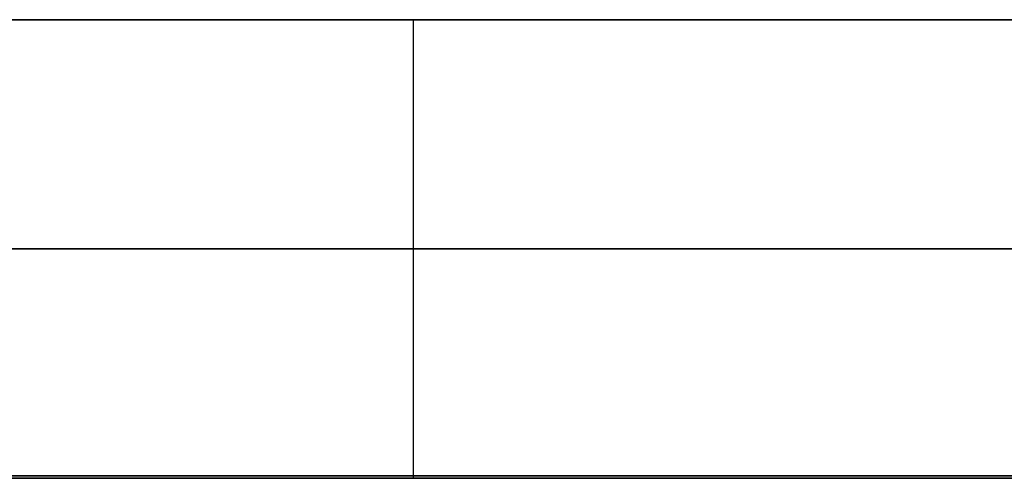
# Model space of a CAD drawing. Header units: millimetres. Extents: x 14566 to 15601, y -4 to 41.
# Tile 16 of 52: x 14858.14 to 14862.43, y 25.76 to 27.76. Entities that reach past the tile are written whole.
import ezdxf

# ---------------------------------------------------------------- set-up
doc = ezdxf.new("R2010")
doc.units = ezdxf.units.MM
doc.layers.add('Pond Mirror Ferm Living', color=7, linetype='Continuous', true_color=0x000000)

msp = doc.modelspace()

# ---------------------------------------------------------------- linework, layer by layer
at = {"layer": 'Pond Mirror Ferm Living'}
for p, q in [((15336.866, 27.7645, 3585.2848), (14836.866, 27.7645, 3585.2848)), ((15336.866, 27.7645, 3572.2848), (14836.866, 27.7645, 3572.2848)), ((14836.866, 27.7645, 2927.2612), (15336.866, 27.7645, 2927.2612)), ((14836.866, 27.7645, 2940.2612), (15336.866, 27.7645, 2940.2612)), ((14858.1867, 27.7645, 3576.0966), (14858.0926, 27.7645, 3576.052)), ((14858.0926, 27.7645, 3581.5176), (14858.1867, 27.7645, 3581.473)), ((14858.1867, 27.7645, 2931.073), (14858.0926, 27.7645, 2931.0284)), ((14858.0926, 27.7645, 2936.494), (14858.1867, 27.7645, 2936.4494)), ((14858.2792, 27.7645, 3576.1444), (14858.1867, 27.7645, 3576.0966)), ((14858.1867, 27.7645, 3581.473), (14858.2792, 27.7645, 3581.4252)), ((14858.2792, 27.7645, 2931.1208), (14858.1867, 27.7645, 2931.073)), ((14858.1867, 27.7645, 2936.4494), (14858.2792, 27.7645, 2936.4016)), ((14858.37, 27.7645, 3576.1954), (14858.2792, 27.7645, 3576.1444)), ((14858.2792, 27.7645, 3581.4252), (14858.37, 27.7645, 3581.3742)), ((14858.37, 27.7645, 2931.1719), (14858.2792, 27.7645, 2931.1208)), ((14858.2792, 27.7645, 2936.4016), (14858.37, 27.7645, 2936.3506)), ((14858.4589, 27.7645, 3576.2496), (14858.37, 27.7645, 3576.1954)), ((14858.37, 27.7645, 3581.3742), (14858.4589, 27.7645, 3581.32)), ((14858.4589, 27.7645, 2931.226), (14858.37, 27.7645, 2931.1719)), ((14858.37, 27.7645, 2936.3506), (14858.4589, 27.7645, 2936.2964)), ((14858.5459, 27.7645, 3576.3068), (14858.4589, 27.7645, 3576.2496)), ((14858.4589, 27.7645, 3581.32), (14858.5459, 27.7645, 3581.2628)), ((14858.5459, 27.7645, 2931.2832), (14858.4589, 27.7645, 2931.226)), ((14858.4589, 27.7645, 2936.2964), (14858.5459, 27.7645, 2936.2392)), ((14858.6309, 27.7645, 3576.367), (14858.5459, 27.7645, 3576.3068)), ((14858.5459, 27.7645, 3581.2628), (14858.6309, 27.7645, 3581.2026)), ((14858.6309, 27.7645, 2931.3434), (14858.5459, 27.7645, 2931.2832)), ((14858.5459, 27.7645, 2936.2392), (14858.6309, 27.7645, 2936.179)), ((14858.7138, 27.7645, 3576.4301), (14858.6309, 27.7645, 3576.367)), ((14858.6309, 27.7645, 3581.2026), (14858.7138, 27.7645, 3581.1395)), ((14858.7138, 27.7645, 2931.4065), (14858.6309, 27.7645, 2931.3434)), ((14858.6309, 27.7645, 2936.179), (14858.7138, 27.7645, 2936.116)), ((14858.7944, 27.7645, 3576.496), (14858.7138, 27.7645, 3576.4301)), ((14858.7138, 27.7645, 3581.1395), (14858.7944, 27.7645, 3581.0736)), ((14858.7944, 27.7645, 2931.4724), (14858.7138, 27.7645, 2931.4065)), ((14858.7138, 27.7645, 2936.116), (14858.7944, 27.7645, 2936.05)), ((14858.8726, 27.7645, 3576.5647), (14858.7944, 27.7645, 3576.496)), ((14858.7944, 27.7645, 3581.0736), (14858.8726, 27.7645, 3581.0049)), ((14858.8726, 27.7645, 2931.5411), (14858.7944, 27.7645, 2931.4724)), ((14858.7944, 27.7645, 2936.05), (14858.8726, 27.7645, 2935.9813)), ((14858.9485, 27.7645, 3576.636), (14858.8726, 27.7645, 3576.5647)), ((14858.8726, 27.7645, 3581.0049), (14858.9485, 27.7645, 3580.9336)), ((14858.9485, 27.7645, 2931.6125), (14858.8726, 27.7645, 2931.5411)), ((14858.8726, 27.7645, 2935.9813), (14858.9485, 27.7645, 2935.91)), ((14859.0218, 27.7645, 3576.71), (14858.9485, 27.7645, 3576.636)), ((14858.9485, 27.7645, 3580.9336), (14859.0218, 27.7645, 3580.8596)), ((14859.0218, 27.7645, 2931.6864), (14858.9485, 27.7645, 2931.6125)), ((14858.9485, 27.7645, 2935.91), (14859.0218, 27.7645, 2935.836)), ((14859.0925, 27.7645, 3576.7865), (14859.0218, 27.7645, 3576.71)), ((14859.0218, 27.7645, 3580.8596), (14859.0925, 27.7645, 3580.7831)), ((14859.0925, 27.7645, 2931.7629), (14859.0218, 27.7645, 2931.6864)), ((14859.0218, 27.7645, 2935.836), (14859.0925, 27.7645, 2935.7596)), ((14859.1605, 27.7645, 3576.8653), (14859.0925, 27.7645, 3576.7865)), ((14859.0925, 27.7645, 3580.7831), (14859.1605, 27.7645, 3580.7043)), ((14859.1605, 27.7645, 2931.8417), (14859.0925, 27.7645, 2931.7629)), ((14859.0925, 27.7645, 2935.7596), (14859.1605, 27.7645, 2935.6807)), ((14859.2257, 27.7645, 3576.9465), (14859.1605, 27.7645, 3576.8653)), ((14859.1605, 27.7645, 3580.7043), (14859.2257, 27.7645, 3580.6231)), ((14859.2257, 27.7645, 2931.9229), (14859.1605, 27.7645, 2931.8417)), ((14859.1605, 27.7645, 2935.6807), (14859.2257, 27.7645, 2935.5995)), ((14859.2881, 27.7645, 3577.0299), (14859.2257, 27.7645, 3576.9465)), ((14859.2257, 27.7645, 3580.6231), (14859.2881, 27.7645, 3580.5397)), ((14859.2881, 27.7645, 2932.0063), (14859.2257, 27.7645, 2931.9229)), ((14859.2257, 27.7645, 2935.5995), (14859.2881, 27.7645, 2935.5161)), ((14859.3476, 27.7645, 3577.1154), (14859.2881, 27.7645, 3577.0299)), ((14859.2881, 27.7645, 3580.5397), (14859.3476, 27.7645, 3580.4542)), ((14859.3476, 27.7645, 2932.0918), (14859.2881, 27.7645, 2932.0063)), ((14859.2881, 27.7645, 2935.5161), (14859.3476, 27.7645, 2935.4306)), ((14859.404, 27.7645, 3577.2029), (14859.3476, 27.7645, 3577.1154)), ((14859.3476, 27.7645, 3580.4542), (14859.404, 27.7645, 3580.3667)), ((14859.404, 27.7645, 2932.1793), (14859.3476, 27.7645, 2932.0918)), ((14859.3476, 27.7645, 2935.4306), (14859.404, 27.7645, 2935.3431)), ((14859.4574, 27.7645, 3577.2923), (14859.404, 27.7645, 3577.2029)), ((14859.404, 27.7645, 3580.3667), (14859.4574, 27.7645, 3580.2773)), ((14859.4574, 27.7645, 2932.2687), (14859.404, 27.7645, 2932.1793)), ((14859.404, 27.7645, 2935.3431), (14859.4574, 27.7645, 2935.2537)), ((14859.5076, 27.7645, 3577.3835), (14859.4574, 27.7645, 3577.2923)), ((14859.4574, 27.7645, 3580.2773), (14859.5076, 27.7645, 3580.1861)), ((14859.5076, 27.7645, 2932.36), (14859.4574, 27.7645, 2932.2687)), ((14859.4574, 27.7645, 2935.2537), (14859.5076, 27.7645, 2935.1625)), ((14859.5546, 27.7645, 3577.4764), (14859.5076, 27.7645, 3577.3835)), ((14859.5076, 27.7645, 3580.1861), (14859.5546, 27.7645, 3580.0931)), ((14859.5546, 27.7645, 2932.4529), (14859.5076, 27.7645, 2932.36)), ((14859.5076, 27.7645, 2935.1625), (14859.5546, 27.7645, 2935.0696)), ((14859.5984, 27.7645, 3577.5709), (14859.5546, 27.7645, 3577.4764)), ((14859.5546, 27.7645, 3580.0931), (14859.5984, 27.7645, 3579.9987)), ((14859.5984, 27.7645, 2932.5473), (14859.5546, 27.7645, 2932.4529)), ((14859.5546, 27.7645, 2935.0696), (14859.5984, 27.7645, 2934.9751)), ((14859.6389, 27.7645, 3577.6669), (14859.5984, 27.7645, 3577.5709)), ((14859.5984, 27.7645, 3579.9987), (14859.6389, 27.7645, 3579.9027)), ((14859.6389, 27.7645, 2932.6433), (14859.5984, 27.7645, 2932.5473)), ((14859.5984, 27.7645, 2934.9751), (14859.6389, 27.7645, 2934.8791)), ((14859.676, 27.7645, 3577.7642), (14859.6389, 27.7645, 3577.6669)), ((14859.6389, 27.7645, 3579.9027), (14859.676, 27.7645, 3579.8054)), ((14859.676, 27.7645, 2932.7406), (14859.6389, 27.7645, 2932.6433)), ((14859.6389, 27.7645, 2934.8791), (14859.676, 27.7645, 2934.7818)), ((14859.7097, 27.7645, 3577.8627), (14859.676, 27.7645, 3577.7642)), ((14859.676, 27.7645, 3579.8054), (14859.7097, 27.7645, 3579.7069)), ((14859.7097, 27.7645, 2932.8391), (14859.676, 27.7645, 2932.7406)), ((14859.676, 27.7645, 2934.7818), (14859.7097, 27.7645, 2934.6833)), ((14859.74, 27.7645, 3577.9623), (14859.7097, 27.7645, 3577.8627)), ((14859.7097, 27.7645, 3579.7069), (14859.74, 27.7645, 3579.6073)), ((14859.74, 27.7645, 2932.9387), (14859.7097, 27.7645, 2932.8391)), ((14859.7097, 27.7645, 2934.6833), (14859.74, 27.7645, 2934.5837)), ((14859.7668, 27.7645, 3578.063), (14859.74, 27.7645, 3577.9623)), ((14859.74, 27.7645, 3579.6073), (14859.7668, 27.7645, 3579.5066)), ((14859.7668, 27.7645, 2933.0394), (14859.74, 27.7645, 2932.9387)), ((14859.74, 27.7645, 2934.5837), (14859.7668, 27.7645, 2934.483)), ((14859.7901, 27.7645, 3578.1645), (14859.7668, 27.7645, 3578.063)), ((14859.7668, 27.7645, 3579.5066), (14859.7901, 27.7645, 3579.4051)), ((14859.7901, 27.7645, 2933.1409), (14859.7668, 27.7645, 2933.0394)), ((14859.7668, 27.7645, 2934.483), (14859.7901, 27.7645, 2934.3816)), ((14859.8099, 27.7645, 3578.2667), (14859.7901, 27.7645, 3578.1645)), ((14859.7901, 27.7645, 3579.4051), (14859.8099, 27.7645, 3579.3029)), ((14859.8099, 27.7645, 2933.2431), (14859.7901, 27.7645, 2933.1409)), ((14859.7901, 27.7645, 2934.3816), (14859.8099, 27.7645, 2934.2793)), ((14859.8261, 27.7645, 3578.3696), (14859.8099, 27.7645, 3578.2667)), ((14859.8099, 27.7645, 3579.3029), (14859.8261, 27.7645, 3579.2)), ((14859.8261, 27.7645, 2933.346), (14859.8099, 27.7645, 2933.2431)), ((14859.8099, 27.7645, 2934.2793), (14859.8261, 27.7645, 2934.1764)), ((14859.8387, 27.7645, 3578.4729), (14859.8261, 27.7645, 3578.3696)), ((14859.8261, 27.7645, 3579.2), (14859.8387, 27.7645, 3579.0967)), ((14859.8387, 27.7645, 2933.4494), (14859.8261, 27.7645, 2933.346)), ((14859.8261, 27.7645, 2934.1764), (14859.8387, 27.7645, 2934.0731)), ((14859.8477, 27.7645, 3578.5767), (14859.8387, 27.7645, 3578.4729)), ((14859.8387, 27.7645, 3579.0967), (14859.8477, 27.7645, 3578.9929)), ((14859.8477, 27.7645, 2933.5531), (14859.8387, 27.7645, 2933.4494)), ((14859.8387, 27.7645, 2934.0731), (14859.8477, 27.7645, 2933.9693)), ((14859.8531, 27.7645, 3578.6807), (14859.8477, 27.7645, 3578.5767)), ((14859.8477, 27.7645, 3578.9929), (14859.8531, 27.7645, 3578.8889)), ((14859.8531, 27.7645, 2933.6571), (14859.8477, 27.7645, 2933.5531)), ((14859.8477, 27.7645, 2933.9693), (14859.8531, 27.7645, 2933.8653)), ((14859.855, 27.7645, 3578.7848), (14859.8531, 27.7645, 3578.6807)), ((14859.8531, 27.7645, 3578.8889), (14859.855, 27.7645, 3578.7848)), ((14859.855, 27.7645, 2933.7612), (14859.8531, 27.7645, 2933.6571)), ((14859.8531, 27.7645, 2933.8653), (14859.855, 27.7645, 2933.7612)), ((14859.855, 27.7645, 3578.7848), (14859.855, 25.7645, 3578.7848)), ((14968.8605, 27.7645, 3578.7848), (14859.855, 27.7645, 3578.7848)), ((14859.855, 27.7645, 2933.7612), (14859.855, 25.7645, 2933.7612)), ((14859.855, 27.7645, 2933.7612), (14968.8605, 27.7645, 2933.7612)), ((15336.866, 26.7645, 3572.2848), (14836.866, 26.7645, 3572.2848)), ((14836.866, 26.7645, 2940.2612), (15336.866, 26.7645, 2940.2612)), ((15336.866, 25.7645, 3587.2848), (14836.866, 25.7645, 3587.2848)), ((15336.866, 25.7645, 3572.2848), (14836.866, 25.7645, 3572.2848)), ((14836.866, 25.7645, 2925.2612), (15336.866, 25.7645, 2925.2612)), ((14836.866, 25.7645, 2940.2612), (15336.866, 25.7645, 2940.2612)), ((14848.5416, 25.7752, 2778.8678), (14860.6766, 25.775, 2772.6243)), ((14865.9473, 25.7749, 2774.7061), (14854.1686, 25.7751, 2780.6803)), ((14864.9308, 25.7749, 3741.6877), (14854.4234, 25.7751, 3735.2701)), ((14855.0898, 25.7751, 3730.7151), (14865.7408, 25.7749, 3737.2593)), ((14858.1867, 25.7645, 3581.473), (14858.0926, 25.7645, 3581.5176)), ((14858.0926, 25.7645, 3576.052), (14858.1867, 25.7645, 3576.0966)), ((14858.1867, 25.7645, 2936.4494), (14858.0926, 25.7645, 2936.494)), ((14858.0926, 25.7645, 2931.0284), (14858.1867, 25.7645, 2931.073)), ((14858.2792, 25.7645, 3581.4252), (14858.1867, 25.7645, 3581.473)), ((14858.1867, 25.7645, 3576.0966), (14858.2792, 25.7645, 3576.1444)), ((14858.2792, 25.7645, 2936.4016), (14858.1867, 25.7645, 2936.4494)), ((14858.1867, 25.7645, 2931.073), (14858.2792, 25.7645, 2931.1208)), ((14858.37, 25.7645, 3581.3742), (14858.2792, 25.7645, 3581.4252)), ((14858.2792, 25.7645, 3576.1444), (14858.37, 25.7645, 3576.1954)), ((14858.37, 25.7645, 2936.3506), (14858.2792, 25.7645, 2936.4016)), ((14858.2792, 25.7645, 2931.1208), (14858.37, 25.7645, 2931.1719)), ((14858.4589, 25.7645, 3581.32), (14858.37, 25.7645, 3581.3742)), ((14858.37, 25.7645, 3576.1954), (14858.4589, 25.7645, 3576.2496)), ((14858.4589, 25.7645, 2936.2964), (14858.37, 25.7645, 2936.3506)), ((14858.37, 25.7645, 2931.1719), (14858.4589, 25.7645, 2931.226)), ((14858.5459, 25.7645, 3581.2628), (14858.4589, 25.7645, 3581.32)), ((14858.4589, 25.7645, 3576.2496), (14858.5459, 25.7645, 3576.3068)), ((14858.5459, 25.7645, 2936.2392), (14858.4589, 25.7645, 2936.2964)), ((14858.4589, 25.7645, 2931.226), (14858.5459, 25.7645, 2931.2832)), ((14858.6309, 25.7645, 3581.2026), (14858.5459, 25.7645, 3581.2628)), ((14858.5459, 25.7645, 3576.3068), (14858.6309, 25.7645, 3576.367)), ((14858.6309, 25.7645, 2936.179), (14858.5459, 25.7645, 2936.2392)), ((14858.5459, 25.7645, 2931.2832), (14858.6309, 25.7645, 2931.3434)), ((14858.7138, 25.7645, 3581.1395), (14858.6309, 25.7645, 3581.2026)), ((14858.6309, 25.7645, 3576.367), (14858.7138, 25.7645, 3576.4301)), ((14858.7138, 25.7645, 2936.116), (14858.6309, 25.7645, 2936.179)), ((14858.6309, 25.7645, 2931.3434), (14858.7138, 25.7645, 2931.4065)), ((14858.7944, 25.7645, 3581.0736), (14858.7138, 25.7645, 3581.1395)), ((14858.7138, 25.7645, 3576.4301), (14858.7944, 25.7645, 3576.496)), ((14858.7944, 25.7645, 2936.05), (14858.7138, 25.7645, 2936.116)), ((14858.7138, 25.7645, 2931.4065), (14858.7944, 25.7645, 2931.4724)), ((14858.8726, 25.7645, 3581.0049), (14858.7944, 25.7645, 3581.0736)), ((14858.7944, 25.7645, 3576.496), (14858.8726, 25.7645, 3576.5647)), ((14858.8726, 25.7645, 2935.9813), (14858.7944, 25.7645, 2936.05)), ((14858.7944, 25.7645, 2931.4724), (14858.8726, 25.7645, 2931.5411)), ((14858.9485, 25.7645, 3580.9336), (14858.8726, 25.7645, 3581.0049)), ((14858.8726, 25.7645, 3576.5647), (14858.9485, 25.7645, 3576.636)), ((14858.9485, 25.7645, 2935.91), (14858.8726, 25.7645, 2935.9813)), ((14858.8726, 25.7645, 2931.5411), (14858.9485, 25.7645, 2931.6125)), ((14859.0218, 25.7645, 3580.8596), (14858.9485, 25.7645, 3580.9336)), ((14858.9485, 25.7645, 3576.636), (14859.0218, 25.7645, 3576.71)), ((14859.0218, 25.7645, 2935.836), (14858.9485, 25.7645, 2935.91)), ((14858.9485, 25.7645, 2931.6125), (14859.0218, 25.7645, 2931.6864)), ((14859.0925, 25.7645, 3580.7831), (14859.0218, 25.7645, 3580.8596)), ((14859.0218, 25.7645, 3576.71), (14859.0925, 25.7645, 3576.7865)), ((14859.0925, 25.7645, 2935.7596), (14859.0218, 25.7645, 2935.836)), ((14859.0218, 25.7645, 2931.6864), (14859.0925, 25.7645, 2931.7629)), ((14859.1605, 25.7645, 3580.7043), (14859.0925, 25.7645, 3580.7831)), ((14859.0925, 25.7645, 3576.7865), (14859.1605, 25.7645, 3576.8653)), ((14859.1605, 25.7645, 2935.6807), (14859.0925, 25.7645, 2935.7596)), ((14859.0925, 25.7645, 2931.7629), (14859.1605, 25.7645, 2931.8417)), ((14859.2257, 25.7645, 3580.6231), (14859.1605, 25.7645, 3580.7043)), ((14859.1605, 25.7645, 3576.8653), (14859.2257, 25.7645, 3576.9465)), ((14859.2257, 25.7645, 2935.5995), (14859.1605, 25.7645, 2935.6807)), ((14859.1605, 25.7645, 2931.8417), (14859.2257, 25.7645, 2931.9229)), ((14859.2881, 25.7645, 3580.5397), (14859.2257, 25.7645, 3580.6231)), ((14859.2257, 25.7645, 3576.9465), (14859.2881, 25.7645, 3577.0299)), ((14859.2881, 25.7645, 2935.5161), (14859.2257, 25.7645, 2935.5995)), ((14859.2257, 25.7645, 2931.9229), (14859.2881, 25.7645, 2932.0063)), ((14859.3476, 25.7645, 3580.4542), (14859.2881, 25.7645, 3580.5397)), ((14859.2881, 25.7645, 3577.0299), (14859.3476, 25.7645, 3577.1154)), ((14859.3476, 25.7645, 2935.4306), (14859.2881, 25.7645, 2935.5161)), ((14859.2881, 25.7645, 2932.0063), (14859.3476, 25.7645, 2932.0918)), ((14859.404, 25.7645, 3580.3667), (14859.3476, 25.7645, 3580.4542)), ((14859.3476, 25.7645, 3577.1154), (14859.404, 25.7645, 3577.2029)), ((14859.404, 25.7645, 2935.3431), (14859.3476, 25.7645, 2935.4306)), ((14859.3476, 25.7645, 2932.0918), (14859.404, 25.7645, 2932.1793)), ((14859.4574, 25.7645, 3580.2773), (14859.404, 25.7645, 3580.3667)), ((14859.404, 25.7645, 3577.2029), (14859.4574, 25.7645, 3577.2923)), ((14859.4574, 25.7645, 2935.2537), (14859.404, 25.7645, 2935.3431)), ((14859.404, 25.7645, 2932.1793), (14859.4574, 25.7645, 2932.2687)), ((14859.5076, 25.7645, 3580.1861), (14859.4574, 25.7645, 3580.2773)), ((14859.4574, 25.7645, 3577.2923), (14859.5076, 25.7645, 3577.3835)), ((14859.5076, 25.7645, 2935.1625), (14859.4574, 25.7645, 2935.2537)), ((14859.4574, 25.7645, 2932.2687), (14859.5076, 25.7645, 2932.36)), ((14859.5546, 25.7645, 3580.0931), (14859.5076, 25.7645, 3580.1861)), ((14859.5076, 25.7645, 3577.3835), (14859.5546, 25.7645, 3577.4764)), ((14859.5546, 25.7645, 2935.0696), (14859.5076, 25.7645, 2935.1625)), ((14859.5076, 25.7645, 2932.36), (14859.5546, 25.7645, 2932.4529)), ((14859.5984, 25.7645, 3579.9987), (14859.5546, 25.7645, 3580.0931)), ((14859.5546, 25.7645, 3577.4764), (14859.5984, 25.7645, 3577.5709)), ((14859.5984, 25.7645, 2934.9751), (14859.5546, 25.7645, 2935.0696)), ((14859.5546, 25.7645, 2932.4529), (14859.5984, 25.7645, 2932.5473)), ((14859.6389, 25.7645, 3579.9027), (14859.5984, 25.7645, 3579.9987)), ((14859.5984, 25.7645, 3577.5709), (14859.6389, 25.7645, 3577.6669)), ((14859.6389, 25.7645, 2934.8791), (14859.5984, 25.7645, 2934.9751)), ((14859.5984, 25.7645, 2932.5473), (14859.6389, 25.7645, 2932.6433)), ((14859.676, 25.7645, 3579.8054), (14859.6389, 25.7645, 3579.9027)), ((14859.6389, 25.7645, 3577.6669), (14859.676, 25.7645, 3577.7642)), ((14859.676, 25.7645, 2934.7818), (14859.6389, 25.7645, 2934.8791)), ((14859.6389, 25.7645, 2932.6433), (14859.676, 25.7645, 2932.7406)), ((14859.7097, 25.7645, 3579.7069), (14859.676, 25.7645, 3579.8054)), ((14859.676, 25.7645, 3577.7642), (14859.7097, 25.7645, 3577.8627)), ((14859.7097, 25.7645, 2934.6833), (14859.676, 25.7645, 2934.7818)), ((14859.676, 25.7645, 2932.7406), (14859.7097, 25.7645, 2932.8391)), ((14969.0321, 25.7645, 3579.7848), (14859.6834, 25.7645, 3579.7848)), ((14859.6834, 25.7645, 2932.7612), (14969.0321, 25.7645, 2932.7612)), ((14859.74, 25.7645, 3579.6073), (14859.7097, 25.7645, 3579.7069)), ((14859.7097, 25.7645, 3577.8627), (14859.74, 25.7645, 3577.9623)), ((14859.74, 25.7645, 2934.5837), (14859.7097, 25.7645, 2934.6833)), ((14859.7097, 25.7645, 2932.8391), (14859.74, 25.7645, 2932.9387)), ((14859.7668, 25.7645, 3579.5066), (14859.74, 25.7645, 3579.6073)), ((14859.74, 25.7645, 3577.9623), (14859.7668, 25.7645, 3578.063)), ((14859.7668, 25.7645, 2934.483), (14859.74, 25.7645, 2934.5837)), ((14859.74, 25.7645, 2932.9387), (14859.7668, 25.7645, 2933.0394)), ((14859.7901, 25.7645, 3579.4051), (14859.7668, 25.7645, 3579.5066)), ((14859.7668, 25.7645, 3578.063), (14859.7901, 25.7645, 3578.1645)), ((14859.7901, 25.7645, 2934.3816), (14859.7668, 25.7645, 2934.483)), ((14859.7668, 25.7645, 2933.0394), (14859.7901, 25.7645, 2933.1409)), ((14859.8099, 25.7645, 3579.3029), (14859.7901, 25.7645, 3579.4051)), ((14859.7901, 25.7645, 3578.1645), (14859.8099, 25.7645, 3578.2667)), ((14859.8099, 25.7645, 2934.2793), (14859.7901, 25.7645, 2934.3816)), ((14859.7901, 25.7645, 2933.1409), (14859.8099, 25.7645, 2933.2431)), ((14859.8261, 25.7645, 3579.2), (14859.8099, 25.7645, 3579.3029)), ((14859.8099, 25.7645, 3578.2667), (14859.8261, 25.7645, 3578.3696)), ((14859.8261, 25.7645, 2934.1764), (14859.8099, 25.7645, 2934.2793)), ((14859.8099, 25.7645, 2933.2431), (14859.8261, 25.7645, 2933.346)), ((14859.8387, 25.7645, 3579.0967), (14859.8261, 25.7645, 3579.2)), ((14859.8261, 25.7645, 3578.3696), (14859.8387, 25.7645, 3578.4729)), ((14859.8387, 25.7645, 2934.0731), (14859.8261, 25.7645, 2934.1764)), ((14859.8261, 25.7645, 2933.346), (14859.8387, 25.7645, 2933.4494)), ((14859.8477, 25.7645, 3578.9929), (14859.8387, 25.7645, 3579.0967)), ((14859.8387, 25.7645, 3578.4729), (14859.8477, 25.7645, 3578.5767)), ((14859.8477, 25.7645, 2933.9693), (14859.8387, 25.7645, 2934.0731)), ((14859.8387, 25.7645, 2933.4494), (14859.8477, 25.7645, 2933.5531)), ((14859.8531, 25.7645, 3578.8889), (14859.8477, 25.7645, 3578.9929)), ((14859.8477, 25.7645, 3578.5767), (14859.8531, 25.7645, 3578.6807)), ((14859.8531, 25.7645, 2933.8653), (14859.8477, 25.7645, 2933.9693)), ((14859.8477, 25.7645, 2933.5531), (14859.8531, 25.7645, 2933.6571)), ((14859.855, 25.7645, 3578.7848), (14859.8531, 25.7645, 3578.8889)), ((14859.8531, 25.7645, 3578.6807), (14859.855, 25.7645, 3578.7848)), ((14859.855, 25.7645, 2933.7612), (14859.8531, 25.7645, 2933.8653)), ((14859.8531, 25.7645, 2933.6571), (14859.855, 25.7645, 2933.7612)), ((14860.6766, 25.775, 2772.6243), (14872.9326, 25.7748, 2766.6219))]:
    msp.add_line(p, q, dxfattribs=at)

doc.saveas('drawing.dxf')
